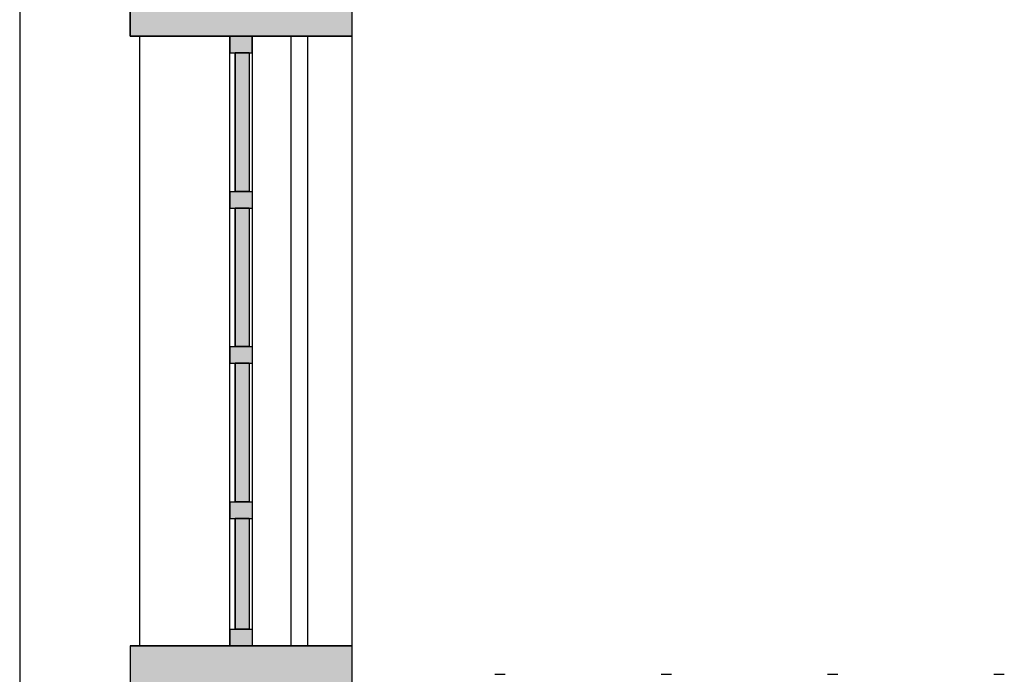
# Model space of a CAD drawing. Extents: x 2 to 87, y -108 to 11.
# Tile 202 of 256: x 9.93 to 11.7, y -17.16 to -15.98. Entities that reach past the tile are written whole.
import ezdxf

# ---------------------------------------------------------------- set-up
doc = ezdxf.new("R2010")
doc.units = 0
doc.header["$MEASUREMENT"] = 0
doc.linetypes.add('DASHDOT', pattern=[1, 0.5, -0.25, 0, -0.25])
for name, color, linetype in [('11', 7, 'CONTINUOUS'), ('16', 7, 'CONTINUOUS'), ('2', 7, 'CONTINUOUS'), ('24', 7, 'CONTINUOUS'), ('25', 7, 'CONTINUOUS'), ('3', 7, 'CONTINUOUS'), ('5', 7, 'CONTINUOUS')]:
    doc.layers.add(name, color=color, linetype=linetype)

# ---------------------------------------------------------------- blocks, each defined once
blk = doc.blocks.new('*N255')
at = {"layer": '11', "color": 62, "linetype": 'Continuous'}
for p, q in [((0.0145, 0.125), (-0.0105, 0.125)), ((-0.0105, 0.125), (-0.0105, -0.125)), ((0.0145, 0.125), (0.0145, -0.125)), ((0.0145, -0.125), (-0.0105, -0.125))]:
    blk.add_line(p, q, dxfattribs=at)
for points in [[(0.0145, 0.125), (-0.0105, 0.125), (-0.0105, -0.125)], [(0.0145, 0.125), (0.0145, -0.125), (-0.0105, -0.125)], [(-0.0105, 0.125), (-0.0105, 0.125), (-0.0105, -0.125)], [(0.0145, 0.125), (0.0145, 0.125), (0.0145, -0.125)]]:
    blk.add_solid(points, dxfattribs=at)
blk = doc.blocks.new('*N256')
at = {"layer": '11', "color": 62, "linetype": 'Continuous'}
for p, q in [((0.0145, 0.125), (-0.0105, 0.125)), ((-0.0105, 0.125), (-0.0105, -0.125)), ((0.0145, 0.125), (0.0145, -0.125)), ((0.0145, -0.125), (-0.0105, -0.125))]:
    blk.add_line(p, q, dxfattribs=at)
for points in [[(0.0145, 0.125), (-0.0105, 0.125), (-0.0105, -0.125)], [(0.0145, 0.125), (0.0145, -0.125), (-0.0105, -0.125)], [(-0.0105, 0.125), (-0.0105, 0.125), (-0.0105, -0.125)], [(0.0145, 0.125), (0.0145, 0.125), (0.0145, -0.125)]]:
    blk.add_solid(points, dxfattribs=at)
blk = doc.blocks.new('*N257')
at = {"layer": '11', "color": 62, "linetype": 'Continuous'}
for p, q in [((0.0145, 0.125), (-0.0105, 0.125)), ((-0.0105, 0.125), (-0.0105, -0.125)), ((0.0145, 0.125), (0.0145, -0.125)), ((0.0145, -0.125), (-0.0105, -0.125))]:
    blk.add_line(p, q, dxfattribs=at)
for points in [[(0.0145, 0.125), (-0.0105, 0.125), (-0.0105, -0.125)], [(0.0145, 0.125), (0.0145, -0.125), (-0.0105, -0.125)], [(-0.0105, 0.125), (-0.0105, 0.125), (-0.0105, -0.125)], [(0.0145, 0.125), (0.0145, 0.125), (0.0145, -0.125)]]:
    blk.add_solid(points, dxfattribs=at)
blk = doc.blocks.new('*N258')
at = {"layer": '11', "color": 62, "linetype": 'Continuous'}
for p, q in [((0.0145, 0.1), (-0.0105, 0.1)), ((-0.0105, 0.1), (-0.0105, -0.1)), ((0.0145, 0.1), (0.0145, -0.1)), ((0.0145, -0.1), (-0.0105, -0.1))]:
    blk.add_line(p, q, dxfattribs=at)
for points in [[(0.0145, 0.1), (-0.0105, 0.1), (-0.0105, -0.1)], [(0.0145, 0.1), (0.0145, -0.1), (-0.0105, -0.1)], [(-0.0105, 0.1), (-0.0105, 0.1), (-0.0105, -0.1)], [(0.0145, 0.1), (0.0145, 0.1), (0.0145, -0.1)]]:
    blk.add_solid(points, dxfattribs=at)
blk = doc.blocks.new('*N259')
at = {"layer": '3', "color": 62, "linetype": 'Continuous'}
for p, q in [((-0.02, 0.03), (-0.02, 0)), ((-0.02, 0.03), (0.02, 0.03)), ((0.02, 0.03), (0.02, 0)), ((-0.02, 0), (0.02, 0))]:
    blk.add_line(p, q, dxfattribs=at)
for points in [[(-0.02, 0.03), (-0.02, 0.03), (-0.02, 0)], [(-0.02, 0.03), (0.02, 0.03), (0.02, 0)], [(-0.02, 0.03), (-0.02, 0), (0.02, 0)], [(0.02, 0.03), (0.02, 0.03), (0.02, 0)]]:
    blk.add_solid(points, dxfattribs=at)
blk = doc.blocks.new('*N260')
at = {"layer": '3', "color": 62, "linetype": 'Continuous'}
for p, q in [((-0.02, -0.03), (-0.02, 0)), ((-0.02, 0), (0.02, 0)), ((0.02, -0.03), (0.02, 0)), ((-0.02, -0.03), (0.02, -0.03))]:
    blk.add_line(p, q, dxfattribs=at)
for points in [[(-0.02, -0.03), (-0.02, -0.03), (-0.02, 0)], [(-0.02, -0.03), (0.02, -0.03), (0.02, 0)], [(-0.02, -0.03), (-0.02, 0), (0.02, 0)], [(0.02, -0.03), (0.02, -0.03), (0.02, 0)]]:
    blk.add_solid(points, dxfattribs=at)
blk = doc.blocks.new('*N261')
at = {"layer": '3', "color": 62, "linetype": 'Continuous'}
for p, q in [((-0.02, 0.015), (-0.02, -0.015)), ((-0.02, 0.015), (0.02, 0.015)), ((0.02, 0.015), (0.02, -0.015)), ((-0.02, -0.015), (0.02, -0.015))]:
    blk.add_line(p, q, dxfattribs=at)
for points in [[(-0.02, 0.015), (-0.02, 0.015), (-0.02, -0.015)], [(-0.02, 0.015), (0.02, 0.015), (0.02, -0.015)], [(-0.02, 0.015), (-0.02, -0.015), (0.02, -0.015)], [(0.02, 0.015), (0.02, 0.015), (0.02, -0.015)]]:
    blk.add_solid(points, dxfattribs=at)
blk = doc.blocks.new('*N262')
at = {"layer": '3', "color": 62, "linetype": 'Continuous'}
for p, q in [((-0.02, 0.015), (-0.02, -0.015)), ((-0.02, 0.015), (0.02, 0.015)), ((0.02, 0.015), (0.02, -0.015)), ((-0.02, -0.015), (0.02, -0.015))]:
    blk.add_line(p, q, dxfattribs=at)
for points in [[(-0.02, 0.015), (-0.02, 0.015), (-0.02, -0.015)], [(-0.02, 0.015), (0.02, 0.015), (0.02, -0.015)], [(-0.02, 0.015), (-0.02, -0.015), (0.02, -0.015)], [(0.02, 0.015), (0.02, 0.015), (0.02, -0.015)]]:
    blk.add_solid(points, dxfattribs=at)
blk = doc.blocks.new('*N263')
at = {"layer": '3', "color": 62, "linetype": 'Continuous'}
for p, q in [((-0.02, 0.015), (-0.02, -0.015)), ((-0.02, 0.015), (0.02, 0.015)), ((0.02, 0.015), (0.02, -0.015)), ((-0.02, -0.015), (0.02, -0.015))]:
    blk.add_line(p, q, dxfattribs=at)
for points in [[(-0.02, 0.015), (-0.02, 0.015), (-0.02, -0.015)], [(-0.02, 0.015), (0.02, 0.015), (0.02, -0.015)], [(-0.02, 0.015), (-0.02, -0.015), (0.02, -0.015)], [(0.02, 0.015), (0.02, 0.015), (0.02, -0.015)]]:
    blk.add_solid(points, dxfattribs=at)

msp = doc.modelspace()

# ---------------------------------------------------------------- linework, layer by layer
at = {"layer": '11', "color": 62, "linetype": 'Continuous'}
for p, q in [((10.3171, -16.2919), (10.3171, -16.0419)), ((10.3171, -16.0419), (10.3421, -16.0419)), ((10.3421, -16.0419), (10.3421, -16.2919)), ((10.3171, -16.2919), (10.3421, -16.2919)), ((10.3171, -16.5719), (10.3171, -16.3219)), ((10.3171, -16.3219), (10.3421, -16.3219)), ((10.3421, -16.3219), (10.3421, -16.5719)), ((10.3171, -16.5719), (10.3421, -16.5719)), ((10.3171, -16.8519), (10.3171, -16.6019)), ((10.3171, -16.6019), (10.3421, -16.6019)), ((10.3421, -16.6019), (10.3421, -16.8519)), ((10.3171, -16.8519), (10.3421, -16.8519)), ((10.3171, -17.0819), (10.3171, -16.8819)), ((10.3171, -16.8819), (10.3421, -16.8819)), ((10.3421, -16.8819), (10.3421, -17.0819)), ((10.3171, -17.0819), (10.3421, -17.0819))]:
    msp.add_line(p, q, dxfattribs=at)
at = {"layer": '16', "color": 62, "linetype": 'Continuous'}
for p, q in [((10.7854, -17.163), (10.8044, -17.163)), ((11.0854, -17.163), (11.1044, -17.163)), ((11.3854, -17.163), (11.4044, -17.163)), ((11.6854, -17.163), (11.7044, -17.163))]:
    msp.add_line(p, q, dxfattribs=at)
at = {"layer": '2', "color": 62, "linetype": 'Continuous'}
for p, q in [((10.1276, -16.0119), (10.1276, -9.9075)), ((10.5276, -10.5378), (10.5276, -20.6796)), ((9.9285, -15.9519), (9.9285, -18.7719)), ((10.5276, -16.0119), (10.1276, -16.0119)), ((10.1453, -17.1119), (10.1453, -16.0119)), ((10.3485, -17.1119), (10.3485, -16.0119)), ((10.1276, -17.1119), (10.1276, -17.5819)), ((10.5276, -17.1119), (10.1276, -17.1119))]:
    msp.add_line(p, q, dxfattribs=at)
at = {"layer": '24', "color": 62, "linetype": 'Continuous'}
for p, q in [((10.4176, -16.0119), (10.4176, -17.1119)), ((10.4476, -16.0119), (10.4476, -17.1119))]:
    msp.add_line(p, q, dxfattribs=at)
at = {"layer": '25', "color": 62, "linetype": 'Continuous'}
for p, q in [((10.1276, -14.0619), (10.1276, -16.0119)), ((10.5276, -14.0619), (10.5276, -16.0119)), ((10.1276, -16.0119), (10.4135, -16.0119)), ((10.4135, -16.0119), (10.5276, -16.0119)), ((10.1276, -17.1119), (10.5276, -17.1119)), ((10.1276, -17.1119), (10.1276, -17.5819)), ((10.5276, -17.1119), (10.5276, -17.5819))]:
    msp.add_line(p, q, dxfattribs=at)
for points in [[(10.1276, -14.0619), (10.1276, -16.0119), (10.5276, -16.0119)], [(10.1276, -14.0619), (10.5276, -14.0619), (10.5276, -16.0119)], [(10.1276, -16.0119), (10.1276, -16.0119), (10.4135, -16.0119)], [(10.4135, -16.0119), (10.4135, -16.0119), (10.5276, -16.0119)], [(10.1276, -17.1119), (10.1276, -17.1119), (10.5276, -17.1119)], [(10.1276, -17.1119), (10.1276, -17.5819), (10.5276, -17.5819)], [(10.1276, -17.1119), (10.5276, -17.1119), (10.5276, -17.5819)]]:
    msp.add_solid(points, dxfattribs=at)
at = {"layer": '3', "color": 62, "linetype": 'Continuous'}
for p, q in [((10.3076, -16.0119), (10.3076, -16.0419)), ((10.3076, -16.0119), (10.3476, -16.0119)), ((10.3476, -16.0419), (10.3476, -16.0119)), ((10.3076, -16.0419), (10.3476, -16.0419)), ((10.3076, -16.2919), (10.3076, -16.0419)), ((10.3476, -16.0419), (10.3476, -16.2919)), ((10.3076, -16.3219), (10.3076, -16.2919)), ((10.3076, -16.2919), (10.3476, -16.2919)), ((10.3476, -16.2919), (10.3476, -16.3219)), ((10.3076, -16.5719), (10.3076, -16.3219)), ((10.3076, -16.3219), (10.3476, -16.3219)), ((10.3476, -16.3219), (10.3476, -16.5719)), ((10.3076, -16.6019), (10.3076, -16.5719)), ((10.3076, -16.5719), (10.3476, -16.5719)), ((10.3476, -16.5719), (10.3476, -16.6019)), ((10.3076, -16.8519), (10.3076, -16.6019)), ((10.3076, -16.6019), (10.3476, -16.6019)), ((10.3476, -16.6019), (10.3476, -16.8519)), ((10.3076, -16.8819), (10.3076, -16.8519)), ((10.3076, -16.8519), (10.3476, -16.8519)), ((10.3476, -16.8519), (10.3476, -16.8819)), ((10.3076, -17.0819), (10.3076, -16.8819)), ((10.3076, -16.8819), (10.3476, -16.8819)), ((10.3476, -16.8819), (10.3476, -17.0819)), ((10.3076, -17.1119), (10.3076, -17.0819)), ((10.3076, -17.0819), (10.3476, -17.0819)), ((10.3476, -17.0819), (10.3476, -17.1119)), ((10.3076, -17.1119), (10.3476, -17.1119))]:
    msp.add_line(p, q, dxfattribs=at)
at = {"layer": '5', "color": 7, "linetype": 'DASHDOT'}
msp.add_line((10.5276, -7.3075), (10.5276, -96.5075), dxfattribs=at)

# ---------------------------------------------------------------- block references
at = {"layer": '11', "color": 62, "linetype": 'Continuous'}
for name, p in [('*N255', (10.3276, -16.1669)), ('*N256', (10.3276, -16.4469)), ('*N257', (10.3276, -16.7269)), ('*N258', (10.3276, -16.9819))]:
    msp.add_blockref(name, p, dxfattribs=at)
at = {"layer": '3', "color": 62, "linetype": 'Continuous'}
for name, p in [('*N260', (10.3276, -16.0119)), ('*N261', (10.3276, -16.3069)), ('*N262', (10.3276, -16.5869)), ('*N263', (10.3276, -16.8669)), ('*N259', (10.3276, -17.1119))]:
    msp.add_blockref(name, p, dxfattribs=at)

doc.saveas('drawing.dxf')
